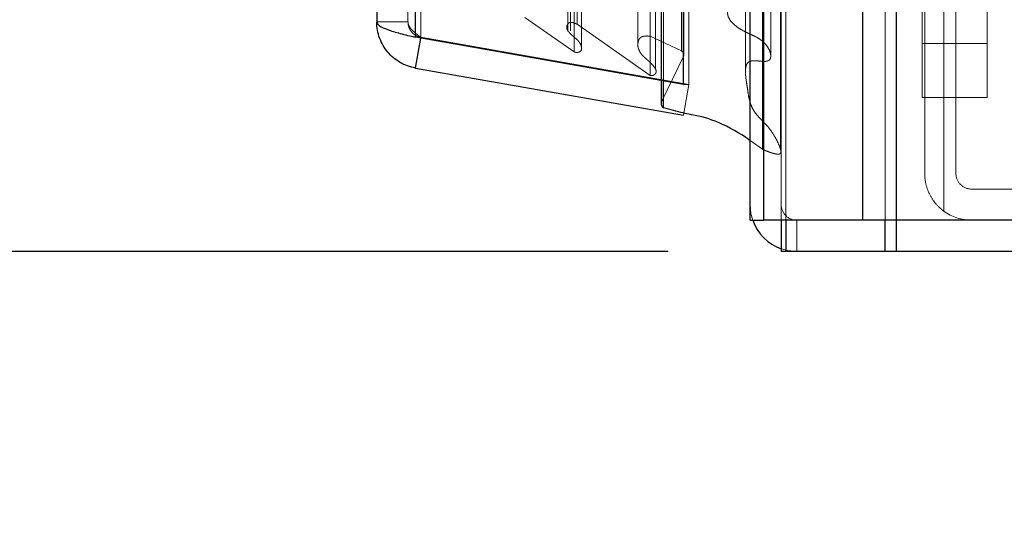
# Model space of a CAD drawing. Header units: inches. Extents: x 0.2 to 10.8, y 0.2 to 8.2.
# Tile 62 of 86: x 5.68 to 5.907, y 2.98 to 3.096. Entities that reach past the tile are written whole.
import ezdxf

# ---------------------------------------------------------------- set-up
doc = ezdxf.new("R2010")
doc.units = ezdxf.units.IN
doc.header["$MEASUREMENT"] = 0
doc.linetypes.add('HIDDEN', pattern=[0.07500000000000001, 0.05, -0.025])
doc.layers.add('DIMENSIONS', color=140, linetype='Continuous')
doc.layers.add('SLD-0', color=179, linetype='Continuous')
doc.styles.add('SLDTEXTSTYLE0', font='TXT', dxfattribs={"width": 0.7})
doc.dimstyles.new('SLDDIMSTYLE1', dxfattribs={"dimtxt": 0.0849609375, "dimasz": 0.13, "dimexe": 0, "dimexo": 0.0625, "dimgap": 0.021240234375, "dimtad": 0, "dimtih": 1, "dimtoh": 1, "dimlfac": 10, "dimrnd": 1e-09, "dimzin": 12, "dimdsep": 46, "dimtxsty": 'SLDTEXTSTYLE0', "dimsah": 1, "dimcen": 0.09, "dimadec": 0, "dimazin": 3, "dimtfac": 1, "dimtmove": 0, "dimatfit": 0, "dimfxl": 0, "dimfrac": 2, "dimtolj": 1, "dimtzin": 12, "dimarcsym": 0})

# ---------------------------------------------------------------- blocks, each defined once
blk = doc.blocks.new('_D_17')
at = {"layer": 'DIMENSIONS'}
for p, q in [((5.490879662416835, 3.287147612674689), (5.490879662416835, 3.537147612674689)), ((5.834896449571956, 3.287147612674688), (5.365879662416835, 3.28714761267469)), ((5.829340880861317, 3.042647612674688), (5.365879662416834, 3.04264761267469)), ((5.490879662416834, 2.757055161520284), (5.490879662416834, 3.042647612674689)), ((4.935979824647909, 2.757055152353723), (4.907449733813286, 2.757055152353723)), ((4.907449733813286, 2.757055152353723), (4.907449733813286, 2.622024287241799)), ((5.188448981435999, 2.757055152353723), (5.216979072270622, 2.757055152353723)), ((5.216979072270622, 2.757055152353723), (5.216979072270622, 2.622024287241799)), ((5.341641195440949, 2.757055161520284), (5.490879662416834, 2.757055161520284)), ((4.907449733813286, 2.622024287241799), (4.935979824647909, 2.622024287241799)), ((5.216979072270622, 2.622024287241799), (5.188448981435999, 2.622024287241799))]:
    blk.add_line(p, q, dxfattribs=at)
for points in [[(5.490879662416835, 3.287147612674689), (5.510879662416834, 3.417147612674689), (5.470879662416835, 3.417147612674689)], [(5.490879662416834, 3.042647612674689), (5.470879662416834, 2.912647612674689), (5.510879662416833, 2.912647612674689)]]:
    blk.add_solid(points, dxfattribs=at)
at = {"layer": 'DIMENSIONS', "char_height": 0.08333333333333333, "attachment_point": 1, "style": 'SLDTEXTSTYLE0'}
for s, insert in [('2.45', (4.93597983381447, 2.883497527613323)), ('62.1', (4.935979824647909, 2.729446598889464))]:
    blk.add_mtext(s, dxfattribs=dict(at, insert=insert))

msp = doc.modelspace()

# ---------------------------------------------------------------- linework, layer by layer
at = {"layer": 'SLD-0', "linetype": 'Continuous', "lineweight": 25}
for p, q in [((5.881887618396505, 5.384842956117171), (5.881887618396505, 3.049847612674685)), ((5.874250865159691, 3.049847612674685), (5.87425086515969, 5.383426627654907)), ((5.848196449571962, 3.049847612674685), (5.848196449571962, 5.372347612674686)), ((5.851359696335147, 3.049847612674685), (5.851359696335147, 5.372658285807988)), ((5.83283279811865, 3.081172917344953), (5.83283279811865, 5.341502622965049)), ((5.77100766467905, 3.092074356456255), (5.771007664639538, 5.330601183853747)), ((5.762083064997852, 5.327067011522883), (5.762083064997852, 3.095608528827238)), ((5.83283279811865, 3.081172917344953), (5.77100766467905, 3.092074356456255)), ((5.771007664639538, 3.084972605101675), (5.772222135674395, 3.091860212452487)), ((5.771007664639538, 3.084972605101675), (5.83283279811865, 3.074071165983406)), ((5.827660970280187, 3.082084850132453), (5.827660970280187, 3.07673369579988)), ((5.828272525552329, 3.075812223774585), (5.828272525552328, 3.081977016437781)), ((5.83283279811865, 3.081172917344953), (5.832916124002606, 3.081172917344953)), ((5.848196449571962, 3.049847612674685), (5.851359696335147, 3.049847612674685)), ((5.874250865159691, 3.049847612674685), (5.851359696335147, 3.049847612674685)), ((5.855396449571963, 3.049847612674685), (5.855396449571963, 3.042647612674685)), ((5.856449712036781, 3.049847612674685), (5.856449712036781, 3.042647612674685)), ((5.881887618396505, 3.049847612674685), (5.874250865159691, 3.049847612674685)), ((5.879340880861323, 3.049847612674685), (5.879340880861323, 3.042647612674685)), ((5.881883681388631, 3.049847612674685), (5.881883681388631, 3.042647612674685)), ((6.640996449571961, 3.049847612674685), (5.881887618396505, 3.049847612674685)), ((5.856449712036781, 3.042647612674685), (5.855396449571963, 3.042647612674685)), ((5.879340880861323, 3.042647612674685), (5.856449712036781, 3.042647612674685)), ((5.881883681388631, 3.042647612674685), (5.879340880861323, 3.042647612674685)), ((6.640996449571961, 3.042647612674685), (5.881883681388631, 3.042647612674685))]:
    msp.add_line(p, q, dxfattribs=at)
at = {"layer": 'SLD-0', "linetype": 'HIDDEN', "lineweight": 18}
for p, q in [((5.881887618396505, 5.384842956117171), (5.881887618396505, 3.049847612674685)), ((5.881887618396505, 3.049847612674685), (5.881887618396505, 5.384842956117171)), ((5.881887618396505, 3.049847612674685), (5.881887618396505, 5.384842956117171)), ((5.874250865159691, 3.049847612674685), (5.874250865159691, 5.383426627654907)), ((5.879342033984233, 3.049847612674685), (5.879342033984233, 5.383426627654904)), ((5.879342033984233, 3.049847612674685), (5.879342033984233, 5.383426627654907)), ((5.851359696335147, 3.049847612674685), (5.851359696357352, 5.372658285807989)), ((5.855396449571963, 3.049847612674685), (5.855396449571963, 5.372347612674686)), ((5.85645086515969, 3.049847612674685), (5.85645086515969, 5.372658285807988)), ((5.85645086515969, 3.049847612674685), (5.85645086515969, 5.372658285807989)), ((5.851054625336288, 3.066208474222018), (5.851054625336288, 5.356467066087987)), ((5.827762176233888, 3.077172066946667), (5.827762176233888, 5.345503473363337)), ((5.827762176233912, 3.077172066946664), (5.827762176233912, 5.345503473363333)), ((5.834083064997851, 3.081172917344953), (5.834083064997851, 5.341502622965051)), ((5.825196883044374, 3.083254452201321), (5.825196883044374, 5.339421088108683)), ((5.827660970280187, 5.340590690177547), (5.827660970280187, 3.082084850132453)), ((5.828272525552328, 3.081977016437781), (5.82827252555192, 5.340698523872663)), ((5.826387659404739, 3.084760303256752), (5.826387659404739, 5.33796085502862)), ((5.847148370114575, 5.338522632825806), (5.847148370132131, 3.084158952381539)), ((5.847148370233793, 5.338520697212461), (5.847148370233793, 3.084169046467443)), ((5.832923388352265, 3.087754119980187), (5.832923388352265, 5.334921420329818)), ((5.832955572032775, 3.088005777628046), (5.832955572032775, 5.334669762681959)), ((5.807587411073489, 3.0887308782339), (5.807587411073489, 5.333944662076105)), ((5.809305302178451, 3.089839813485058), (5.809305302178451, 5.332830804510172)), ((5.822319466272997, 5.332335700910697), (5.822319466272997, 3.090349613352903)), ((5.832381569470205, 3.088910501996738), (5.832381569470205, 5.333765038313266)), ((5.832381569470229, 3.088910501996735), (5.832381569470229, 5.333765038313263)), ((5.77100766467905, 5.330601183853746), (5.771007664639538, 3.092074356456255)), ((5.772257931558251, 3.092074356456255), (5.772257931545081, 5.330601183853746)), ((5.772257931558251, 5.330601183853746), (5.772257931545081, 3.092074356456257)), ((5.82515966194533, 3.092311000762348), (5.82515966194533, 5.330364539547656)), ((5.806170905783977, 5.329104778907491), (5.806170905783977, 3.093565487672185)), ((5.808288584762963, 3.095093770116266), (5.808288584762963, 5.327581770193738)), ((5.769283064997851, 5.327067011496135), (5.769283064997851, 3.095608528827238)), ((5.887949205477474, 3.148558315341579), (5.887949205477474, 3.0906432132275)), ((5.902949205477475, 3.0906432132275), (5.902949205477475, 3.148558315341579)), ((5.892896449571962, 3.125502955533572), (5.892896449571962, 3.051948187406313)), ((5.892896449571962, 3.051948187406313), (5.892896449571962, 3.125502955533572)), ((5.888496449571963, 3.060647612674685), (5.888496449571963, 3.118247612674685)), ((5.895696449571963, 3.118247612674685), (5.895696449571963, 3.060647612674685)), ((5.806775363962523, 3.107591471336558), (5.806775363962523, 3.093539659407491)), ((5.807587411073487, 3.0887308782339), (5.796268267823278, 3.096656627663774)), ((5.769283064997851, 3.095608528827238), (5.762083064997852, 3.095608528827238)), ((5.825196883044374, 3.083254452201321), (5.808288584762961, 3.095093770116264)), ((5.77100766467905, 3.092074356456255), (5.772257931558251, 3.092074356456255)), ((5.772222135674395, 3.091860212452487), (5.772257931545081, 3.09206322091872)), ((5.834083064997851, 3.081172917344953), (5.772257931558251, 3.092074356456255)), ((5.772257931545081, 3.09206322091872), (5.834083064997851, 3.081161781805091)), ((5.832381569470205, 3.088910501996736), (5.82515966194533, 3.092311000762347)), ((5.822319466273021, 3.090349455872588), (5.822319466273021, 3.090339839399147)), ((5.887949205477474, 3.0906432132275), (5.902949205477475, 3.0906432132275)), ((5.887949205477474, 3.0781432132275), (5.887949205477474, 3.0906432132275)), ((5.887949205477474, 3.0906432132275), (5.902949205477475, 3.0906432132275)), ((5.902949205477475, 3.0906432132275), (5.902949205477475, 3.0781432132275)), ((5.827762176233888, 3.077172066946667), (5.832923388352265, 3.087754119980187)), ((5.826387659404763, 3.084714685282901), (5.826387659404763, 3.084760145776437)), ((5.83283279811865, 3.074071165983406), (5.834083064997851, 3.081161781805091)), ((5.832916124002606, 3.081172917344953), (5.834083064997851, 3.081172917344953)), ((5.887949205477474, 3.0781432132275), (5.902949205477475, 3.0781432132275)), ((5.851054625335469, 3.066208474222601), (5.848196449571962, 3.068245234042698)), ((5.899296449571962, 3.057047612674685), (5.992896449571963, 3.057047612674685)), ((5.856449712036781, 3.049847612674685), (5.856449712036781, 3.042647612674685)), ((5.858996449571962, 3.049847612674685), (5.858996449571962, 3.042647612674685)), ((5.879340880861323, 3.049847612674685), (5.879340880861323, 3.042647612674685)), ((5.881883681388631, 3.049847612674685), (5.881883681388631, 3.042647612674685))]:
    msp.add_line(p, q, dxfattribs=at)
at = {"layer": 'SLD-0', "linetype": 'HIDDEN', "lineweight": 18, "flags": 128}
for points in [[(5.855263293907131, 3.066136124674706), (5.855263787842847, 4.202272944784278), (5.85526329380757, 5.356534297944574)], [(5.852983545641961, 3.087791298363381), (5.852983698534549, 4.193200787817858), (5.852983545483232, 5.334886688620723)], [(5.852983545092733, 3.087804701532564), (5.852983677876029, 4.164999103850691), (5.85298354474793, 5.334857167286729)], [(5.848814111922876, 3.049847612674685), (5.848403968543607, 3.051340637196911), (5.848196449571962, 3.053447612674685)], [(5.858996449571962, 3.042647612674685), (5.856889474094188, 3.04285513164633), (5.855396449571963, 3.043265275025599)]]:
    msp.add_lwpolyline(points, dxfattribs=at)
at = {"layer": 'SLD-0', "linetype": 'HIDDEN', "lineweight": 18}
for centre, radius, start, end in [((5.831955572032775, 3.088005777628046), 0.001000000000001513, 345.4243750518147, 64.78618570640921), ((5.828660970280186, 3.07673369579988), 0.0009999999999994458, 154.0000000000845, 180), ((5.899296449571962, 3.060647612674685), 0.003600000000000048, 180, 270.0000000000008), ((5.858996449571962, 3.053447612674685), 0.003599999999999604, 180, 270.0000000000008), ((5.899296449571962, 3.060647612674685), 0.0107999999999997, 233.6587969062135, 270.0000000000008)]:
    msp.add_arc(centre, radius, start, end, dxfattribs=at)
at = {"layer": 'SLD-0', "linetype": 'Continuous', "lineweight": 25}
for centre, radius, start, end in [((5.828660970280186, 3.07673369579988), 0.0009999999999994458, 180, 247.1422396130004), ((5.858996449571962, 3.053447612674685), 0.01079999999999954, 199.4712206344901, 250.5287793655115)]:
    msp.add_arc(centre, radius, start, end, dxfattribs=at)
at = {"layer": 'SLD-0', "linetype": 'HIDDEN', "lineweight": 18}
for points, knots in [([(5.845747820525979, 3.120926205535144), (5.846016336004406, 3.121037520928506), (5.846515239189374, 3.121244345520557), (5.847235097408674, 3.121497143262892), (5.847881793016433, 3.121696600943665), (5.848497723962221, 3.121815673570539), (5.849100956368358, 3.121809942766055), (5.849640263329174, 3.121658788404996), (5.850053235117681, 3.121402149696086), (5.850368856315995, 3.121038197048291), (5.850662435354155, 3.120500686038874), (5.850769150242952, 3.119730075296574), (5.85039571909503, 3.118967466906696), (5.849837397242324, 3.118314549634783), (5.849243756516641, 3.117751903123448), (5.848644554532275, 3.117209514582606), (5.848052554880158, 3.116657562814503), (5.847475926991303, 3.11610002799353), (5.846856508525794, 3.115464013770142), (5.846178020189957, 3.114695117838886), (5.845437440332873, 3.113732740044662), (5.844668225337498, 3.112528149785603), (5.843927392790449, 3.111048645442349), (5.843369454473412, 3.109669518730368), (5.8430515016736, 3.108553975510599), (5.842965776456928, 3.107909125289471), (5.843110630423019, 3.107449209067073), (5.843348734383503, 3.107195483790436), (5.843653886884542, 3.107065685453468), (5.843998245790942, 3.106992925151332), (5.844395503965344, 3.106967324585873), (5.844881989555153, 3.10699848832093), (5.84553904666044, 3.107091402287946), (5.846459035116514, 3.107266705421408), (5.847563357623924, 3.10752050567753), (5.848678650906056, 3.107744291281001), (5.849618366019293, 3.107874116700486), (5.850330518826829, 3.10787188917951), (5.85085511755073, 3.107757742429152), (5.851250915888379, 3.107548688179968), (5.851443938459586, 3.107259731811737), (5.851552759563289, 3.106956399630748), (5.851604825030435, 3.106588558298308), (5.851553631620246, 3.105976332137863), (5.851283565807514, 3.105169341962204), (5.850685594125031, 3.104233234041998), (5.849871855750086, 3.103302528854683), (5.848871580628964, 3.102389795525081), (5.847738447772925, 3.101501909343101), (5.846471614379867, 3.100651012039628), (5.845295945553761, 3.099912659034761), (5.844286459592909, 3.099472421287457), (5.843730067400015, 3.099136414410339), (5.843434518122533, 3.09883985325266), (5.843225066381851, 3.098543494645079), (5.843021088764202, 3.098050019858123), (5.842995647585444, 3.097273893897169), (5.843342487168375, 3.096374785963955), (5.843995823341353, 3.095503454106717), (5.844880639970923, 3.09468926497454), (5.846030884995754, 3.093887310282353), (5.847112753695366, 3.093309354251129), (5.848052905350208, 3.092873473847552), (5.848773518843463, 3.092562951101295), (5.849584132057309, 3.092177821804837), (5.850429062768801, 3.091675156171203), (5.851295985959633, 3.090997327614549), (5.852155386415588, 3.090039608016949), (5.852852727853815, 3.08879357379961), (5.85310185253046, 3.087695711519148), (5.852826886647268, 3.086964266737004), (5.852520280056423, 3.086712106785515), (5.852148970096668, 3.086564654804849), (5.851768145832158, 3.086502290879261), (5.851323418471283, 3.086497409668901), (5.85074107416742, 3.086539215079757), (5.850035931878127, 3.086609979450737), (5.849329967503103, 3.086670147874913), (5.848742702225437, 3.086673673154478), (5.848265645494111, 3.08655583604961), (5.847867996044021, 3.086354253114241), (5.847520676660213, 3.086018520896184), (5.847298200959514, 3.08551525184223), (5.847189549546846, 3.084926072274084), (5.8471416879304, 3.084311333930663), (5.847152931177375, 3.083699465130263), (5.847200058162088, 3.083085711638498), (5.847272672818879, 3.082472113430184), (5.84736061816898, 3.08185977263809), (5.847457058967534, 3.08124812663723), (5.847627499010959, 3.080198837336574), (5.84780553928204, 3.078805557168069), (5.848147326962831, 3.07717112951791), (5.848674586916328, 3.075778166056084), (5.849395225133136, 3.074628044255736), (5.850245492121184, 3.073606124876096), (5.851069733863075, 3.072762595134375), (5.851737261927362, 3.072084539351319), (5.852509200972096, 3.071246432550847), (5.853345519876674, 3.070116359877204), (5.854245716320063, 3.06858429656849), (5.854857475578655, 3.067345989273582), (5.855163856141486, 3.066467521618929), (5.855295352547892, 3.066064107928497), (5.855336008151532, 3.065743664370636), (5.855313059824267, 3.06548247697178), (5.855216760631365, 3.065285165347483), (5.855094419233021, 3.065174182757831), (5.854931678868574, 3.065109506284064), (5.854730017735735, 3.06508581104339), (5.85449041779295, 3.06509151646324), (5.854181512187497, 3.065129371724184), (5.853781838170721, 3.065210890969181), (5.853266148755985, 3.06536624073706), (5.852629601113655, 3.065580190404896), (5.85187527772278, 3.065865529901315), (5.85134195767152, 3.066088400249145), (5.851054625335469, 3.066208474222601)], [0, 0, 0, 0, 0.008278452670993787, 0.01538140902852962, 0.0213468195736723, 0.02694262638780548, 0.03213910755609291, 0.03714262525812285, 0.04188788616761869, 0.04627512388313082, 0.05349082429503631, 0.06329580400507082, 0.0743098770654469, 0.08324180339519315, 0.0919167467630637, 0.1006452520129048, 0.1093553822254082, 0.1180105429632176, 0.1265788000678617, 0.1380572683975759, 0.1518492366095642, 0.1679019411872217, 0.18777061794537, 0.2108181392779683, 0.2217059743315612, 0.2305077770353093, 0.2350807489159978, 0.2387384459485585, 0.2416688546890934, 0.2445871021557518, 0.2481328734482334, 0.2522163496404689, 0.2575069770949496, 0.2659460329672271, 0.2775355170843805, 0.2883095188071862, 0.2967442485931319, 0.3029004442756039, 0.3069856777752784, 0.3111984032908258, 0.3156951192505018, 0.3183643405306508, 0.3229541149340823, 0.3294993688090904, 0.3414281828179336, 0.3538367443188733, 0.3679398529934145, 0.3824362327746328, 0.397385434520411, 0.4128510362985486, 0.4288405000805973, 0.4386484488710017, 0.4449657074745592, 0.4481603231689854, 0.4514822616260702, 0.4578650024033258, 0.4671840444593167, 0.4800534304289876, 0.4923452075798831, 0.5040848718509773, 0.5186329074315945, 0.5350526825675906, 0.5400637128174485, 0.5485003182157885, 0.5575094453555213, 0.5659934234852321, 0.5776920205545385, 0.5919539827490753, 0.6087050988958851, 0.6278783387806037, 0.6320942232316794, 0.6360280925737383, 0.6398381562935, 0.6433341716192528, 0.646387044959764, 0.6515953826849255, 0.6588824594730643, 0.6652999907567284, 0.670476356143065, 0.6743821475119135, 0.678297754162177, 0.6834393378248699, 0.689915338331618, 0.6977032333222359, 0.705362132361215, 0.7130089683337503, 0.7206984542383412, 0.7284171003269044, 0.7361530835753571, 0.7439047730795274, 0.7516693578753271, 0.7761608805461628, 0.796733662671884, 0.8134441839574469, 0.829948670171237, 0.844124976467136, 0.8578553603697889, 0.8682593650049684, 0.8752253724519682, 0.8955156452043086, 0.916184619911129, 0.9373596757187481, 0.9448566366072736, 0.9500421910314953, 0.9530268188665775, 0.9569017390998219, 0.9594784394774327, 0.9608386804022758, 0.9623142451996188, 0.9641073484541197, 0.9662521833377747, 0.9686525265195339, 0.9723868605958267, 0.9772622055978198, 0.983540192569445, 0.9911320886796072, 1, 1, 1, 1]), ([(5.772257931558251, 3.092074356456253), (5.7721406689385, 3.092158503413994), (5.771906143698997, 3.092326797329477), (5.771565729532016, 3.09257923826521), (5.771237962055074, 3.092831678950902), (5.770926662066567, 3.093084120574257), (5.77063478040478, 3.093336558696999), (5.770365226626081, 3.09358900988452), (5.770059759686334, 3.093904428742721), (5.769749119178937, 3.094283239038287), (5.769484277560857, 3.09472497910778), (5.769314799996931, 3.095166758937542), (5.769293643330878, 3.095461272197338), (5.769283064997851, 3.095608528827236)], [0, 0, 0, 0, 0.07144899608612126, 0.1428979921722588, 0.2143469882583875, 0.285795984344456, 0.3572449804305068, 0.4286939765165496, 0.5001429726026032, 0.6251072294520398, 0.7500714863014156, 0.8750357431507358, 0.9999999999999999, 0.9999999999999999, 0.9999999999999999, 0.9999999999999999]), ([(5.769283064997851, 3.095608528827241), (5.769286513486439, 3.095488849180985), (5.769293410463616, 3.095249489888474), (5.769349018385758, 3.094894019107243), (5.76943718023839, 3.094545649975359), (5.769560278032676, 3.09420784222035), (5.769716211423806, 3.0938839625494), (5.769903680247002, 3.093577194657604), (5.770174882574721, 3.093219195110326), (5.770557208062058, 3.092836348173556), (5.771074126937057, 3.092476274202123), (5.771644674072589, 3.092203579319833), (5.772053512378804, 3.092110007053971), (5.77225793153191, 3.092063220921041)], [0, 0, 0, 0, 0.0714489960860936, 0.14289799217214, 0.2143469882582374, 0.2857959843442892, 0.3572449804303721, 0.4286939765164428, 0.5001429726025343, 0.6251072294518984, 0.7500714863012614, 0.8750357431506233, 1, 1, 1, 1]), ([(5.808288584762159, 3.09509377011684), (5.808146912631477, 3.095157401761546), (5.807888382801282, 3.095273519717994), (5.80752176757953, 3.095413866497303), (5.807221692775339, 3.095490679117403), (5.806929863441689, 3.09552908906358), (5.806579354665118, 3.095502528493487), (5.806229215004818, 3.09526196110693), (5.805972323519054, 3.094883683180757), (5.805862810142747, 3.094454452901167), (5.805935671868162, 3.094035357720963), (5.806095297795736, 3.093692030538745), (5.806280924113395, 3.093413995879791), (5.806456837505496, 3.093196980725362), (5.806725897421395, 3.092901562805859), (5.807131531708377, 3.092527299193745), (5.807683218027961, 3.092070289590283), (5.80818261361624, 3.091639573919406), (5.80860714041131, 3.091205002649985), (5.808958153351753, 3.090738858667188), (5.809241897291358, 3.090176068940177), (5.809389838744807, 3.089553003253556), (5.809304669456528, 3.089033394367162), (5.809021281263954, 3.088790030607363), (5.808814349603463, 3.088683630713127), (5.808576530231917, 3.088611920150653), (5.808319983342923, 3.088576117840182), (5.808059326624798, 3.088580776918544), (5.807803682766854, 3.088625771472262), (5.807659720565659, 3.088695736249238), (5.807587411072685, 3.088730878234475)], [0, 0, 0, 0, 0.03553125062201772, 0.06483906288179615, 0.08804888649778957, 0.1035037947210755, 0.1281658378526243, 0.1604145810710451, 0.2020166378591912, 0.2491996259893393, 0.2900851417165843, 0.3262651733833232, 0.3574294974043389, 0.3829550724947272, 0.4025100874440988, 0.4637011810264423, 0.5251041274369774, 0.5856696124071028, 0.6286158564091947, 0.6819784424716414, 0.7451102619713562, 0.8081071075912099, 0.8717449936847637, 0.8899833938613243, 0.9079898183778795, 0.9261390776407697, 0.9444837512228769, 0.9629211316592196, 0.9813759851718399, 0.9999999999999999, 0.9999999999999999, 0.9999999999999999, 0.9999999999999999]), ([(5.825159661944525, 3.092311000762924), (5.825026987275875, 3.092327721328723), (5.824765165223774, 3.092360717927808), (5.82437502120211, 3.092373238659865), (5.824005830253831, 3.092357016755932), (5.82366828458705, 3.092309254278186), (5.823371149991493, 3.092231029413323), (5.822968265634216, 3.092057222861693), (5.822512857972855, 3.091586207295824), (5.822301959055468, 3.090766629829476), (5.822308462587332, 3.089906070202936), (5.822543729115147, 3.08913153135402), (5.822900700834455, 3.088487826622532), (5.823385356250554, 3.087868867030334), (5.823969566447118, 3.087321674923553), (5.824543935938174, 3.086831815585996), (5.824962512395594, 3.086457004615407), (5.825224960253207, 3.086207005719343), (5.825607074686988, 3.085826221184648), (5.826078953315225, 3.085291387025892), (5.826505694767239, 3.084607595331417), (5.826562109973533, 3.084068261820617), (5.826438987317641, 3.083768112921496), (5.826292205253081, 3.083580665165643), (5.826131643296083, 3.083442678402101), (5.825939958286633, 3.083331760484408), (5.825739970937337, 3.083255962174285), (5.825544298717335, 3.08321849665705), (5.825359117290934, 3.083215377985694), (5.825249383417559, 3.083241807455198), (5.825196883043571, 3.0832544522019)], [0, 0, 0, 0, 0.02396969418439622, 0.04730213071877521, 0.06933542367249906, 0.08969834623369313, 0.1083290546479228, 0.1254877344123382, 0.172946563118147, 0.2499754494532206, 0.3258696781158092, 0.3918200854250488, 0.4496868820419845, 0.499200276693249, 0.566508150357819, 0.6208821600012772, 0.6610785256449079, 0.6870429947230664, 0.6990243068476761, 0.7779524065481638, 0.847024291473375, 0.8845484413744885, 0.9103323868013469, 0.9242266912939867, 0.9396561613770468, 0.9542467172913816, 0.9676181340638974, 0.9795711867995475, 0.9902261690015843, 1, 1, 1, 1]), ([(5.892896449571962, 3.051948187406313), (5.892211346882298, 3.052452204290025), (5.891598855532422, 3.053025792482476), (5.890513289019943, 3.054307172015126), (5.890039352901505, 3.055021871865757), (5.889282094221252, 3.056517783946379), (5.888989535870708, 3.057312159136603), (5.88859551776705, 3.058960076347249), (5.888496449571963, 3.059797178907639), (5.888496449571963, 3.060647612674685)], [0, 0, 0, 0, 0.25, 0.25, 0.5, 0.5, 0.75, 0.75, 1, 1, 1, 1])]:
    msp.add_open_spline(points, degree=3, knots=knots, dxfattribs=at)
at = {"layer": 'SLD-0', "linetype": 'Continuous', "lineweight": 25}
for points, knots in [([(5.762083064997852, 3.095608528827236), (5.762083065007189, 3.095314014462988), (5.762304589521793, 3.095019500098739), (5.7631641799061, 3.094430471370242), (5.763802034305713, 3.094135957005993), (5.765417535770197, 3.093546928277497), (5.766394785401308, 3.093252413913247), (5.768571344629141, 3.09266338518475), (5.76977011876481, 3.092368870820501), (5.77100766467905, 3.092074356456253)], [0, 0, 0, 0, 0.25, 0.25, 0.5, 0.5, 0.75, 0.75, 1, 1, 1, 1]), ([(5.771007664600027, 3.084972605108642), (5.769770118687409, 3.085190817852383), (5.768571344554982, 3.08562713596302), (5.766394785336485, 3.086883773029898), (5.765417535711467, 3.087703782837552), (5.763802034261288, 3.089629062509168), (5.763164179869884, 3.090733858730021), (5.762304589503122, 3.093095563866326), (5.762083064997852, 3.094351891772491), (5.762083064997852, 3.095608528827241)], [0, 0, 0, 0, 0.25, 0.25, 0.5, 0.5, 0.75, 0.75, 1, 1, 1, 1]), ([(5.848196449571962, 3.068245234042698), (5.84811136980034, 3.068306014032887), (5.845913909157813, 3.069875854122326), (5.841765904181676, 3.072318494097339), (5.836816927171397, 3.073861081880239), (5.83398514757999, 3.074303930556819), (5.831838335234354, 3.07483516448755), (5.829780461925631, 3.075399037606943), (5.828272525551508, 3.075812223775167)], [0, 0, 0, 0, 0.01582695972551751, 0.4087824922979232, 0.7013418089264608, 0.7114501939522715, 0.7885609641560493, 1, 1, 1, 1])]:
    msp.add_open_spline(points, degree=3, knots=knots, dxfattribs=at)

# ---------------------------------------------------------------- dimensions: what is measured, and where the dimension line sits
at = {"layer": 'DIMENSIONS'}
dim = msp.add_linear_dim(base=(5.490879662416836, 3.28714761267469), p1=(5.879340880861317, 3.042647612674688), p2=(5.884896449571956, 3.287147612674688), angle=90.0000000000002, dimstyle='SLDDIMSTYLE1', dxfattribs=at)
dim.commit()
dim.dimension.update_dxf_attribs({"geometry": '_D_17', "text_midpoint": (5.490879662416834, 2.757055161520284), "dimtype": 160})

doc.saveas('drawing.dxf')
